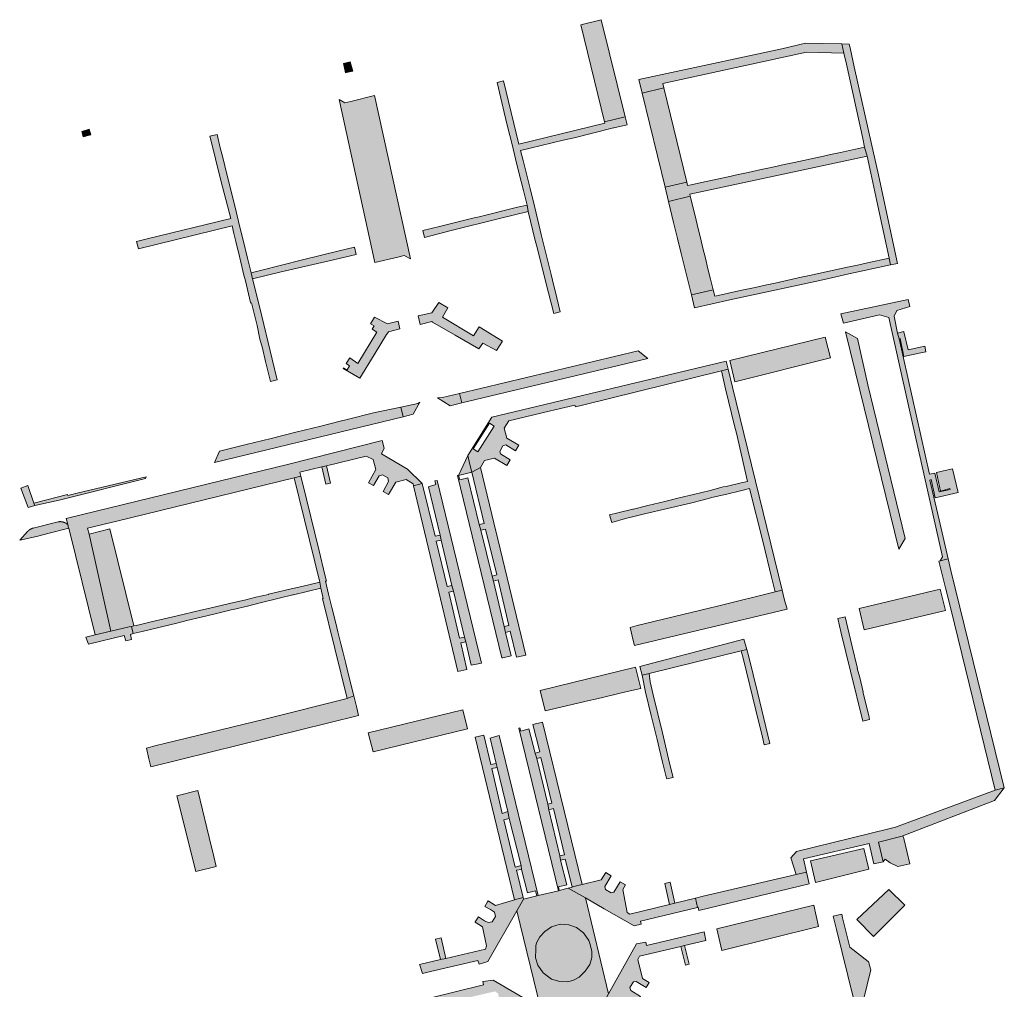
# Model space of a CAD drawing. Extents: x 97094 to 109644, y 463509 to 471969.
# Tile 70 of 256: x 103318 to 103544, y 465243 to 465464. Entities that reach past the tile are written whole.
import ezdxf

# ---------------------------------------------------------------- set-up
doc = ezdxf.new("R2010")
doc.units = 0
doc.layers.add('109 Onkruidbestrijding elementen', color=6, linetype='Continuous', lineweight=20, true_color=0xff00ff)

msp = doc.modelspace()

# ---------------------------------------------------------------- hatches: boundary and pattern name
at = {"layer": '109 Onkruidbestrijding elementen', "true_color": 0xff00ff}
for points in [[(103452.15, 465441.1), (103456.84, 465442.25), (103451.38, 465464.46), (103446.75, 465463.32), (103452.15, 465441.1)], [(103466.38, 465452.19), (103460.01, 465450.8), (103460.76, 465447.68), (103465.68, 465448.88), (103465.45, 465449.85), (103498.27, 465457), (103506.84, 465456.81), (103506.38, 465458.92), (103498.07, 465459.1), (103492.68, 465457.82), (103466.38, 465452.19)], [(103513.02, 465429.34), (103514.38, 465422.99), (103517.16, 465409.95), (103517.5, 465408.4), (103519.08, 465408.75), (103514.62, 465429.68), (103513.26, 465435.72), (103509.22, 465453.72), (103508.26, 465458.05), (103508.08, 465458.89), (103506.38, 465458.92), (103506.84, 465456.81), (103507.41, 465454.29), (103511.15, 465437.33), (103511.59, 465435.34), (103512.19, 465433.23), (103513.02, 465429.34)], [(103392.95, 465452.33), (103393.17, 465452.4), (103394.58, 465452.66), (103393.99, 465454.86), (103392.44, 465454.48), (103392.95, 465452.33)], [(103432.56, 465429.52), (103433.62, 465425.38), (103434.42, 465422.1), (103434.69, 465420.63), (103436.3, 465413.98), (103436.59, 465412.91), (103439.34, 465402.04), (103440.53, 465397.31), (103441.99, 465397.67), (103441.21, 465400.87), (103440.22, 465404.93), (103439.91, 465406.21), (103439.46, 465408.06), (103438.66, 465411.36), (103437.68, 465415.37), (103436.89, 465418.63), (103436.12, 465421.81), (103435.1, 465425.88), (103434.28, 465429.2), (103433.5, 465432.31), (103432.93, 465434.58), (103435.17, 465435.12), (103442.65, 465436.89), (103445.17, 465437.49), (103454.22, 465439.71), (103454.23, 465439.71), (103457.29, 465440.43), (103456.91, 465441.98), (103456.84, 465442.25), (103452.15, 465441.1), (103452.22, 465440.83), (103432.55, 465436), (103429.03, 465450.45), (103427.57, 465450.09), (103428.41, 465446.49), (103429.2, 465443.26), (103429.98, 465440.04), (103431.01, 465435.93), (103431.8, 465432.66), (103432.56, 465429.52)], [(103391.46, 465446.2), (103399.63, 465408.93), (103404.85, 465410.2), (103406.31, 465410.52), (103407.77, 465409.82), (103399.59, 465447.13), (103394.14, 465445.77), (103392.8, 465445.47), (103391.46, 465446.2)], [(103470.93, 465427.35), (103465.68, 465448.88), (103460.76, 465447.68), (103465.98, 465426.15), (103470.93, 465427.35)], [(103332.64, 465438.91), (103332.97, 465437.69), (103334.69, 465438.11), (103334.33, 465439.4), (103332.64, 465438.91)], [(103366.92, 465424.62), (103366.11, 465427.95), (103365.34, 465431.09), (103364.79, 465433.24), (103364.31, 465435.14), (103363.56, 465438.22), (103361.9, 465437.8), (103361.96, 465437.59), (103364.42, 465427.7), (103366.68, 465419.04), (103347.26, 465414.3), (103345.13, 465413.78), (103345.6, 465412.1), (103367, 465417.37), (103367.41, 465415.6), (103367.83, 465413.79), (103368.66, 465410.32), (103368.76, 465410.05), (103369.72, 465406.08), (103370.04, 465404.78), (103371.24, 465399.79), (103371.27, 465399.68), (103371.44, 465399.72), (103372.73, 465394.58), (103373.31, 465391.43), (103373.92, 465389.36), (103374.66, 465386.33), (103375.76, 465381.78), (103377.32, 465382.16), (103376.18, 465386.85), (103373.34, 465398.62), (103371.69, 465405.2), (103371.36, 465406.63), (103370.54, 465409.96), (103369.52, 465414.08), (103368.72, 465417.36), (103367.93, 465420.6), (103366.92, 465424.62)], [(103503.77, 465433.64), (103501.47, 465433.14), (103495.51, 465431.84), (103493.22, 465431.34), (103490.92, 465430.84), (103489.82, 465430.6), (103487.94, 465430.19), (103484.95, 465429.54), (103482.65, 465429.04), (103480.36, 465428.54), (103474.29, 465427.22), (103471.95, 465426.71), (103471.13, 465426.53), (103470.93, 465427.35), (103465.98, 465426.15), (103466.77, 465422.88), (103471.73, 465424.1), (103471.61, 465424.58), (103512.19, 465433.23), (103511.59, 465435.34), (103506.06, 465434.14), (103503.77, 465433.64)], [(103476.96, 465402.7), (103476.36, 465405.15), (103475.78, 465407.51), (103475.18, 465409.97), (103474.62, 465412.24), (103474.05, 465414.59), (103473.47, 465416.96), (103472.89, 465419.32), (103471.73, 465424.1), (103466.77, 465422.88), (103467.93, 465418.09), (103468.82, 465414.41), (103469.65, 465411.01), (103471.99, 465401.53), (103476.96, 465402.7)], [(103410.63, 465416.3), (103411.01, 465414.7), (103417.08, 465416.24), (103428.09, 465419.03), (103434.69, 465420.63), (103434.42, 465422.1), (103432.24, 465421.58), (103423.46, 465419.42), (103422.37, 465419.15), (103414.41, 465417.22), (103410.63, 465416.3)], [(103378.19, 465406.82), (103389.19, 465409.35), (103395.4, 465410.77), (103394.99, 465412.47), (103391.49, 465411.62), (103383.06, 465409.55), (103373.51, 465407.16), (103371.36, 465406.63), (103371.69, 465405.2), (103378.19, 465406.82)], [(103491.14, 465404.27), (103488.85, 465403.77), (103486.56, 465403.27), (103483.49, 465402.6), (103480.47, 465401.94), (103478.11, 465401.43), (103477.32, 465401.25), (103476.96, 465402.7), (103471.99, 465401.53), (103472.71, 465398.62), (103480.8, 465400.39), (103497.44, 465404.03), (103502.02, 465405.03), (103507.99, 465406.33), (103517.5, 465408.4), (103517.16, 465409.95), (103512.25, 465408.88), (103509.95, 465408.38), (103507.66, 465407.88), (103501.69, 465406.57), (103499.4, 465406.07), (103497.11, 465405.57), (103491.14, 465404.27)], [(103416.33, 465398.58), (103414.29, 465399.82), (103412.64, 465397.46), (103409.56, 465396.74), (103410, 465394.77), (103412.64, 465395.45), (103412.84, 465395.33), (103417.98, 465392.35), (103423.37, 465389.23), (103424.28, 465390.53), (103427.46, 465388.84), (103428.8, 465391.01), (103423.45, 465394.26), (103422.22, 465392.19), (103415.12, 465396.47), (103416.33, 465398.58)], [(103519.45, 465391.47), (103519.09, 465392.79), (103518.31, 465396.67), (103518.98, 465397.96), (103521.93, 465398.88), (103521.53, 465400.53), (103506.17, 465397.21), (103506.72, 465395.1), (103515.02, 465397.02), (103517.11, 465396.37), (103521.7, 465375.87), (103529.4, 465341.71), (103528.87, 465340.74), (103530.68, 465341.22), (103528.61, 465350.14), (103526.51, 465359.22), (103526.79, 465359.35), (103527.7, 465355.17), (103532.98, 465356.37), (103532.9, 465356.72), (103531.7, 465361.79), (103530.3, 465361.47), (103528, 465360.92), (103528.92, 465356.72), (103531.08, 465357.28), (103531.13, 465357.09), (103528.6, 465356.56), (103527.62, 465360.83), (103526.41, 465360.55), (103519.45, 465391.47)], [(103405.36, 465393.78), (103404.93, 465395.57), (103402.55, 465394.94), (103399.55, 465396.47), (103398.62, 465394.95), (103399.44, 465394.46), (103398.99, 465393.73), (103400.05, 465393.02), (103395.76, 465385.87), (103393.88, 465387.2), (103393.06, 465385.84), (103393.87, 465385.34), (103393.29, 465384.41), (103392.48, 465384.9), (103392.39, 465384.76), (103396.2, 465382.53), (103399.47, 465387.85), (103402.32, 465392.49), (103402.63, 465392.9), (103402.77, 465393.08), (103405.36, 465393.78)], [(103507.25, 465393.07), (103510.52, 465379.76), (103519.42, 465343.46), (103520.87, 465345.87), (103512.32, 465380.99), (103509.92, 465391.6), (103507.25, 465393.07)], [(103525.34, 465389.82), (103521.57, 465388.96), (103520.57, 465393.09), (103520.54, 465393.18), (103519.09, 465392.79), (103519.45, 465391.47), (103519.67, 465391.56), (103520.57, 465387.44), (103524.05, 465388.2), (103525.61, 465388.54), (103525.34, 465389.82)], [(103502.6, 465391.89), (103480.76, 465386.55), (103481.9, 465381.7), (103503.77, 465387.19), (103502.6, 465391.89)], [(103419.51, 465376.89), (103462.04, 465387.02), (103459.8, 465388.74), (103419.02, 465379.03), (103419.51, 465376.89)], [(103461.29, 465351.52), (103471.82, 465353.94), (103474.75, 465354.72), (103477, 465355.28), (103480.1, 465356.03), (103483.21, 465356.79), (103485.29, 465357.31), (103488.39, 465344.96), (103490.32, 465337.04), (103491.15, 465333.67), (103492.71, 465334.05), (103481.39, 465380.45), (103480.39, 465384.54), (103478.9, 465384.18), (103479.8, 465380.1), (103481.87, 465371.6), (103482.26, 465369.98), (103484.83, 465358.93), (103483.34, 465358.56), (103479.94, 465357.73), (103479.27, 465357.66), (103476.27, 465356.87), (103472.5, 465355.96), (103469.2, 465355.16), (103465.91, 465354.35), (103462, 465353.4), (103458.75, 465352.6), (103458.62, 465352.57), (103455.21, 465351.74), (103453.26, 465351.26), (103453.77, 465349.51), (103456.92, 465350.45), (103459.11, 465350.98), (103461.29, 465351.52)], [(103415.06, 465378.06), (103413.99, 465378.05), (103416.83, 465376.21), (103417.99, 465376.5), (103419.51, 465376.89), (103419.02, 465379.03), (103415.06, 465378.06)], [(103363.02, 465363.27), (103406.1, 465373.7), (103405.59, 465375.92), (103399.3, 465374.56), (103393.33, 465373.07), (103391.73, 465372.68), (103387.25, 465371.56), (103381.58, 465370.15), (103375.91, 465368.74), (103370.21, 465367.32), (103364.15, 465365.81), (103363.02, 465363.27)], [(103409.94, 465377.03), (103409.47, 465376.75), (103405.59, 465375.92), (103406.1, 465373.7), (103408.37, 465374.28), (103409.94, 465377.03)], [(103410.44, 465358.41), (103407.11, 465361.7), (103401.13, 465365.24), (103401.78, 465366.5), (103401.34, 465368.25), (103380.01, 465362.82), (103329.36, 465350.52), (103329.1, 465350.46), (103329.37, 465349.36), (103329.45, 465349.03), (103329.64, 465348.26), (103329.66, 465348.19), (103335.68, 465323.86), (103339.32, 465324.69), (103334.3, 465346.88), (103333.95, 465348.21), (103339.37, 465349.53), (103340.36, 465349.78), (103381.18, 465359.77), (103382.72, 465360.14), (103382.51, 465361.02), (103387.55, 465362.25), (103388.56, 465362.49), (103397.62, 465364.7), (103399.24, 465363.9), (103399.88, 465361.62), (103398.22, 465358.61), (103399.31, 465357.96), (103400.64, 465360.21), (103401.42, 465360.42), (103402.59, 465359.76), (103402.78, 465358.87), (103401.5, 465356.64), (103402.72, 465355.91), (103404.41, 465358.76), (103406.76, 465359.35), (103408.36, 465358.33), (103408.45, 465357.94), (103410.44, 465358.41)], [(103420.85, 465364.84), (103418.79, 465360.28), (103421.78, 465361.01), (103421.36, 465362.76), (103420.85, 465364.84)], [(103388.41, 465358.3), (103389.46, 465358.55), (103388.56, 465362.49), (103387.55, 465362.25), (103388.41, 465358.3)], [(103423.5, 465349.03), (103423.85, 465347.77), (103424.94, 465348.03), (103427.51, 465337.53), (103426.42, 465337.27), (103426.75, 465336.13), (103427.81, 465336.38), (103430.28, 465325.97), (103429.21, 465325.72), (103429.52, 465324.41), (103430.57, 465324.66), (103432, 465318.71), (103434.14, 465319.23), (103427.73, 465345.74), (103427.72, 465345.77), (103427.36, 465347.27), (103423.77, 465362.1), (103421.78, 465361.01), (103424.63, 465349.31), (103423.5, 465349.03)], [(103347.22, 465359.58), (103347.39, 465359.99), (103331.6, 465356.2), (103329.43, 465355.72), (103329.35, 465355.96), (103321.7, 465353.92), (103321.91, 465353.38), (103328.2, 465354.79), (103328.42, 465354.85), (103347.22, 465359.58)], [(103387.64, 465332.12), (103393.31, 465309.3), (103394.82, 465309.87), (103393.61, 465314.72), (103392.98, 465317.29), (103392.31, 465320), (103391.86, 465321.81), (103391.19, 465324.52), (103390.7, 465326.49), (103389.82, 465330.06), (103389.05, 465333.15), (103388.32, 465336.08), (103388.56, 465336.14), (103388.22, 465337.53), (103386.87, 465343.03), (103384, 465354.86), (103382.72, 465360.14), (103381.18, 465359.77), (103387.05, 465335.92), (103387.27, 465334.53), (103387.85, 465332.17), (103387.64, 465332.12)], [(103418.52, 465360.28), (103428.66, 465318.56), (103428.91, 465318.62), (103430.8, 465319.08), (103429.52, 465324.41), (103429.21, 465325.72), (103426.75, 465336.13), (103426.42, 465337.27), (103423.85, 465347.77), (103423.5, 465349.03), (103420.9, 465359.72), (103419.04, 465359.27), (103418.79, 465360.28), (103418.52, 465360.28)], [(103318.71, 465357.34), (103320.38, 465352.96), (103321.91, 465353.38), (103321.7, 465353.92), (103320.28, 465357.96), (103318.71, 465357.34)], [(103420.42, 465322.26), (103420.14, 465323.33), (103419.02, 465323.06), (103416.52, 465333.58), (103417.6, 465333.86), (103417.24, 465335.12), (103416.18, 465334.9), (103413.67, 465345.23), (103414.79, 465345.47), (103414.58, 465346.65), (103413.4, 465346.42), (103410.44, 465358.41), (103408.45, 465357.94), (103412.28, 465341.95), (103418.63, 465315.46), (103420.68, 465315.95), (103419.32, 465322.03), (103420.42, 465322.26)], [(103417.6, 465333.86), (103420.14, 465323.33), (103420.42, 465322.26), (103421.65, 465316.9), (103423.64, 465317.28), (103424.03, 465317.38), (103413.87, 465359.15), (103413.38, 465359.05), (103413.55, 465358.24), (103411.9, 465357.71), (103414.58, 465346.65), (103414.79, 465345.47), (103417.24, 465335.12), (103417.6, 465333.86)], [(103324.91, 465346.98), (103329.66, 465348.19), (103329.64, 465348.26), (103329.45, 465349.03), (103329.42, 465349.05), (103329.39, 465349.08), (103329.36, 465349.11), (103329.33, 465349.14), (103329.29, 465349.17), (103329.26, 465349.19), (103329.23, 465349.22), (103329.19, 465349.24), (103329.16, 465349.27), (103329.12, 465349.29), (103329.09, 465349.31), (103329.05, 465349.34), (103329.02, 465349.36), (103328.98, 465349.38), (103328.94, 465349.4), (103328.9, 465349.42), (103328.87, 465349.44), (103328.83, 465349.46), (103328.79, 465349.48), (103328.75, 465349.5), (103328.71, 465349.51), (103328.67, 465349.53), (103328.63, 465349.55), (103328.6, 465349.56), (103328.56, 465349.58), (103328.52, 465349.59), (103328.47, 465349.6), (103328.43, 465349.62), (103328.39, 465349.63), (103328.35, 465349.64), (103328.31, 465349.65), (103328.27, 465349.66), (103328.23, 465349.67), (103328.19, 465349.68), (103328.15, 465349.68), (103328.1, 465349.69), (103328.06, 465349.7), (103328.02, 465349.7), (103327.98, 465349.71), (103327.93, 465349.71), (103327.89, 465349.71), (103327.85, 465349.72), (103327.81, 465349.72), (103327.77, 465349.72), (103327.72, 465349.72), (103327.68, 465349.72), (103327.64, 465349.72), (103327.6, 465349.72), (103327.55, 465349.71), (103327.51, 465349.71), (103327.47, 465349.71), (103327.43, 465349.7), (103327.38, 465349.7), (103327.34, 465349.69), (103327.3, 465349.68), (103327.26, 465349.68), (103327.22, 465349.67), (103321.54, 465348.24), (103321.5, 465348.23), (103321.46, 465348.22), (103321.42, 465348.21), (103321.38, 465348.2), (103321.34, 465348.18), (103321.31, 465348.17), (103321.27, 465348.16), (103321.23, 465348.14), (103321.2, 465348.13), (103321.16, 465348.11), (103321.12, 465348.1), (103321.09, 465348.08), (103321.05, 465348.07), (103321.02, 465348.05), (103320.98, 465348.03), (103320.95, 465348.01), (103320.91, 465347.99), (103320.88, 465347.97), (103320.84, 465347.95), (103320.81, 465347.93), (103320.78, 465347.91), (103320.74, 465347.89), (103320.71, 465347.86), (103320.68, 465347.84), (103320.65, 465347.82), (103320.62, 465347.79), (103320.59, 465347.77), (103320.56, 465347.74), (103320.53, 465347.71), (103320.5, 465347.69), (103320.47, 465347.66), (103320.44, 465347.63), (103320.41, 465347.6), (103320.38, 465347.58), (103320.36, 465347.55), (103320.33, 465347.52), (103320.3, 465347.49), (103320.28, 465347.46), (103320.25, 465347.43), (103318.45, 465345.46), (103320.9, 465346.01), (103322.91, 465346.47), (103324.91, 465346.98)], [(103334.3, 465346.88), (103339.32, 465324.69), (103343.47, 465325.64), (103344.03, 465325.76), (103344.55, 465325.89), (103339.09, 465348.08), (103334.3, 465346.88)], [(103531.28, 465329.75), (103541.39, 465288.32), (103543.51, 465288.84), (103531.3, 465338.56), (103530.68, 465341.22), (103528.87, 465340.74), (103528.57, 465340.67), (103530.09, 465334.62), (103531.28, 465329.75)], [(103372.44, 465332.42), (103370.18, 465331.88), (103366.43, 465330.97), (103364.82, 465330.6), (103361.92, 465329.93), (103359.56, 465329.38), (103354.45, 465328.19), (103348.5, 465326.81), (103346.07, 465326.24), (103345.09, 465326.01), (103344.55, 465325.89), (103344.03, 465325.76), (103344.39, 465324.14), (103346.46, 465324.62), (103354.68, 465326.62), (103356.68, 465327.1), (103359.96, 465327.9), (103363.15, 465328.67), (103366.77, 465329.52), (103367.23, 465329.63), (103370.52, 465330.43), (103373.72, 465331.2), (103377.78, 465332.23), (103380.88, 465332.98), (103381.06, 465333.02), (103387.27, 465334.53), (103387.05, 465335.92), (103382.96, 465334.93), (103380.54, 465334.37), (103377.6, 465333.66), (103375.35, 465333.12), (103375.35, 465333.09), (103372.44, 465332.42)], [(103457.96, 465325.55), (103458.71, 465322.54), (103458.99, 465321.39), (103493.88, 465329.68), (103493.21, 465332.04), (103492.71, 465334.05), (103491.15, 465333.67), (103478.23, 465330.45), (103459.59, 465325.96), (103457.96, 465325.55)], [(103530.05, 465329.44), (103528.86, 465334.29), (103510.32, 465329.86), (103511.49, 465324.97), (103530.05, 465329.44)], [(103512.51, 465305.41), (103511.2, 465310.83), (103511.25, 465310.84), (103510.46, 465314.08), (103509.9, 465316.15), (103509.95, 465316.16), (103508.66, 465321.45), (103507.16, 465327.99), (103505.45, 465327.59), (103506.26, 465324.22), (103508.37, 465315.52), (103511.16, 465304.09), (103512.73, 465304.48), (103512.51, 465305.41)], [(103339.32, 465324.69), (103335.68, 465323.86), (103333.56, 465323.3), (103334.18, 465321.7), (103342.37, 465323.66), (103342.75, 465322.45), (103344.04, 465322.79), (103343.77, 465323.95), (103344.39, 465324.14), (103344.03, 465325.76), (103343.47, 465325.64), (103339.32, 465324.69)], [(103460.22, 465316.63), (103460.7, 465314.6), (103462.32, 465314.99), (103483.37, 465320.16), (103484.65, 465320.52), (103483.99, 465322.88), (103460.22, 465316.63)], [(103484.65, 465320.52), (103483.37, 465320.16), (103483.89, 465318.23), (103486.69, 465306.59), (103488.22, 465300.43), (103488.64, 465298.67), (103489.91, 465298.98), (103487.15, 465310.4), (103485.05, 465319.1), (103484.65, 465320.52)], [(103437.4, 465311.08), (103438.55, 465306.48), (103448.59, 465308.83), (103450.06, 465309.17), (103457.31, 465310.86), (103460.42, 465311.59), (103459.24, 465316.43), (103437.4, 465311.08)], [(103463.69, 465301.76), (103464.2, 465299.88), (103464.6, 465297.93), (103465.37, 465294.74), (103466.22, 465291.35), (103466.34, 465290.9), (103467.79, 465291.25), (103467.02, 465294.5), (103465.36, 465301.44), (103463.26, 465310.16), (103462.55, 465313.08), (103462.32, 465314.99), (103460.7, 465314.6), (103461.51, 465310.76), (103462.81, 465305.41), (103463.69, 465301.76)], [(103347.41, 465297.95), (103348.01, 465295.46), (103348.43, 465293.7), (103395.91, 465305.44), (103395.49, 465307.14), (103394.82, 465309.87), (103393.31, 465309.3), (103374.76, 465304.65), (103351.54, 465299.04), (103349.68, 465298.55), (103347.41, 465297.95)], [(103398.12, 465301.46), (103399.22, 465297.09), (103420.78, 465302.32), (103419.73, 465306.73), (103398.12, 465301.46)], [(103437.98, 465303.88), (103435.71, 465303.33), (103437.33, 465297.07), (103436.26, 465296.8), (103436.68, 465295.58), (103437.6, 465295.8), (103440.11, 465285.34), (103439.19, 465285.12), (103439.42, 465283.87), (103440.47, 465284.12), (103442.99, 465273.59), (103441.94, 465273.34), (103442.08, 465272.3), (103443.17, 465272.58), (103444.77, 465266.22), (103447.01, 465266.78), (103442.92, 465283.6), (103437.98, 465303.88)], [(103430.34, 465281.82), (103430.03, 465283.43), (103428.76, 465283.02), (103426.38, 465293.28), (103427.59, 465293.55), (103427.38, 465294.45), (103426.16, 465294.21), (103424.52, 465300.92), (103422.56, 465300.45), (103427.49, 465279.97), (103431.52, 465263.26), (103433.56, 465263.77), (103432.01, 465270.01), (103433.19, 465270.2), (103433.09, 465271.1), (103431.74, 465270.76), (103429.13, 465281.54), (103430.34, 465281.82)], [(103427.75, 465300.77), (103426.03, 465300.25), (103427.38, 465294.45), (103427.59, 465293.55), (103430.03, 465283.43), (103430.34, 465281.82), (103433.09, 465271.1), (103433.19, 465270.2), (103434.5, 465264.87), (103436.33, 465265.34), (103436.66, 465264.15), (103436.95, 465264.22), (103428.05, 465300.85), (103427.75, 465300.77)], [(103432.8, 465302.58), (103432.57, 465302.52), (103441.61, 465265.33), (103441.8, 465265.42), (103441.61, 465266.2), (103443.5, 465266.67), (103442.08, 465272.3), (103441.94, 465273.34), (103439.42, 465283.87), (103439.19, 465285.12), (103436.68, 465295.58), (103436.26, 465296.8), (103434.84, 465302.32), (103432.99, 465301.84), (103432.8, 465302.58)], [(103363.36, 465270.86), (103362.49, 465274.45), (103362.3, 465275.27), (103359.17, 465288.23), (103354.34, 465287.01), (103358.71, 465269.78), (103363.36, 465270.86)], [(103515.82, 465271.98), (103514.75, 465276.47), (103520.2, 465277.83), (103520.35, 465277.89), (103541.25, 465285.94), (103543.51, 465288.84), (103541.39, 465288.32), (103518.66, 465279.85), (103517.08, 465279.48), (103496.03, 465274.28), (103494.71, 465272.89), (103495.96, 465269.08), (103498.3, 465269.61), (103497.6, 465272.62), (103512.63, 465276.11), (103513.71, 465271.49), (103515.82, 465271.98)], [(103520.35, 465277.89), (103520.2, 465277.83), (103514.75, 465276.47), (103515.82, 465271.98), (103516.25, 465272.58), (103517.42, 465271.72), (103519.18, 465270.92), (103521.93, 465271.49), (103520.51, 465277.27), (103520.35, 465277.89)], [(103512.53, 465270.28), (103511.42, 465275.03), (103499.19, 465272.19), (103500.34, 465267.26), (103512.53, 465270.28)], [(103468.24, 465262.52), (103467.01, 465262.21), (103457.95, 465259.96), (103457.27, 465260.37), (103456.34, 465265.6), (103456.91, 465266.66), (103455.69, 465267.41), (103454.25, 465265.04), (103453.67, 465264.83), (103452.32, 465265.65), (103452.2, 465266.33), (103453.67, 465268.73), (103452.4, 465269.5), (103451.4, 465267.87), (103447.01, 465266.78), (103444.77, 465266.22), (103444.78, 465266.17), (103443.84, 465265.93), (103447.75, 465263.69), (103452.06, 465261.22), (103458.87, 465257.33), (103460.5, 465257.68), (103460.32, 465258.41), (103473.41, 465261.54), (103472.9, 465263.67), (103468.24, 465262.52)], [(103498.93, 465266.93), (103498.3, 465269.61), (103495.96, 465269.08), (103474.71, 465264.12), (103472.9, 465263.67), (103473.41, 465261.54), (103473.55, 465261.58), (103473.72, 465260.84), (103498.93, 465266.93)], [(103467.01, 465262.21), (103468.24, 465262.52), (103467.15, 465267.28), (103465.95, 465266.98), (103467.01, 465262.21)], [(103509.79, 465258.78), (103513.6, 465254.92), (103513.82, 465255.14), (103515.43, 465256.73), (103517.21, 465258.49), (103518.95, 465260.22), (103520.76, 465262.01), (103517.11, 465265.61), (103509.79, 465258.78)], [(103425.5, 465263), (103425.38, 465262.81), (103424.74, 465261.76), (103426.04, 465261.03), (103426.99, 465260.44), (103427.24, 465259.47), (103426.45, 465258.22), (103425.54, 465258.05), (103424.7, 465258.49), (103423.29, 465259.4), (103422.58, 465258.24), (103422.54, 465258.16), (103424.24, 465257.12), (103425.19, 465252.72), (103424.89, 465251.95), (103415.88, 465249.89), (103414.61, 465249.6), (103409.83, 465248.51), (103409.9, 465248.31), (103410.54, 465246.45), (103412.39, 465246.88), (103423.15, 465249.36), (103423.47, 465248.54), (103425.46, 465249.14), (103432.12, 465260.78), (103433.64, 465263.43), (103433.56, 465263.77), (103431.52, 465263.26), (103427.2, 465261.95), (103425.5, 465263)], [(103477.79, 465256.63), (103478.95, 465251.72), (103501.06, 465257.16), (103499.97, 465262.04), (103477.79, 465256.63)], [(103523.83, 465196.6), (103525.45, 465191.85), (103527.7, 465185.06), (103531.01, 465186.15), (103529.87, 465188.24), (103528.24, 465191.34), (103527.5, 465193.22), (103521.16, 465211.03), (103512.44, 465235.91), (103511.54, 465239.23), (103511.36, 465240.43), (103513.02, 465247.25), (103512.95, 465247.48), (103512.44, 465249.15), (103512.37, 465249.2), (103508.23, 465252.43), (103506.56, 465259.14), (103506.4, 465260.01), (103504.43, 465259.53), (103505.17, 465256.52), (103509.03, 465240.72), (103513.32, 465226.4), (103520.64, 465205.93), (103523.83, 465196.6)], [(103443.97, 465257.52), (103442, 465257.67), (103440.04, 465257.13), (103438.45, 465256.02), (103437.32, 465254.77), (103436.55, 465253.46), (103436.4, 465252.73), (103436.44, 465251.98), (103436.38, 465250), (103436.92, 465248.3), (103438.12, 465246.61), (103440.01, 465245.14), (103441.93, 465244.59), (103443.78, 465244.53), (103445.06, 465244.91), (103446.32, 465245.56), (103447.74, 465246.96), (103448.74, 465248.51), (103449.24, 465250.06), (103449.22, 465251.47), (103448.87, 465253.02), (103448.52, 465253.95), (103447.31, 465255.72), (103445.76, 465256.93), (103443.97, 465257.52)], [(103451.45, 465238.91), (103453.62, 465239.29), (103458.77, 465240.61), (103459.08, 465240.38), (103459.65, 465239.96), (103460.38, 465241.15), (103458.14, 465242.53), (103457.95, 465243.23), (103458.72, 465244.49), (103459.36, 465244.61), (103461.62, 465243.21), (103462.33, 465244.35), (103460.84, 465245.3), (103459.77, 465249.61), (103460.15, 465250.37), (103469.56, 465252.61), (103470.39, 465252.81), (103475.27, 465253.97), (103474.9, 465255.97), (103461.73, 465252.85), (103461.58, 465253.62), (103459.42, 465253.19), (103453.03, 465241.74), (103451.45, 465238.91)], [(103413.46, 465254.24), (103414.61, 465249.6), (103415.88, 465249.89), (103414.8, 465254.57), (103413.46, 465254.24)], [(103469.56, 465252.61), (103470.64, 465248.34), (103471.48, 465248.58), (103470.39, 465252.81), (103469.56, 465252.61)], [(103428.01, 465236.1), (103429.04, 465235.47), (103430.41, 465237.47), (103431.34, 465237.81), (103432.41, 465237.25), (103432.74, 465236.05), (103431.43, 465234.01), (103432.54, 465233.33), (103432.9, 465233.91), (103433.07, 465234.18), (103438.26, 465235.34), (103440.41, 465235.86), (103440.32, 465236.23), (103441.18, 465236.42), (103437.48, 465238.59), (103426.71, 465244.91), (103424.35, 465244.58), (103424.46, 465243.81), (103411.84, 465240.71), (103412.19, 465238.88), (103417.54, 465240.12), (103418.21, 465240.28), (103427.11, 465242.34), (103427.85, 465241.8), (103428.37, 465237.05), (103427.85, 465236.2), (103428.01, 465236.1)]]:
    msp.add_hatch(color=6, dxfattribs=at).paths.add_polyline_path(points)
h = msp.add_hatch(color=6, dxfattribs=at)
h.paths.add_polyline_path([(103426.4, 465373.61), (103420.85, 465364.84), (103421.36, 465362.76), (103421.78, 465361.01), (103423.77, 465362.1), (103424.67, 465363.68), (103426.96, 465364.25), (103429.81, 465362.59), (103430.56, 465363.83), (103428.32, 465365.19), (103428.21, 465365.72), (103428.86, 465367.05), (103429.55, 465367.27), (103431.78, 465365.92), (103432.55, 465367.18), (103432.57, 465367.21), (103429.8, 465368.83), (103429.2, 465371.08), (103430.28, 465372.73), (103439.51, 465374.96), (103440.8, 465375.27), (103445.37, 465376.37), (103445.47, 465375.96), (103447.09, 465376.37), (103478.9, 465384.18), (103480.39, 465384.54), (103479.95, 465386.37), (103426.4, 465373.61)])
h.paths.add_polyline_path([(103423.19, 465365.66), (103422.12, 465366.39), (103425.82, 465372.23), (103426.91, 465371.54), (103423.19, 465365.66)])
h = msp.add_hatch(color=6, dxfattribs=at)
h.paths.add_polyline_path([(103443.6, 465236.98), (103443.59, 465237.03), (103448.19, 465238.08), (103448.44, 465238.12), (103451.45, 465238.91), (103453.03, 465241.74), (103447.75, 465263.69), (103443.84, 465265.93), (103441.8, 465265.42), (103441.61, 465265.33), (103436.95, 465264.22), (103436.66, 465264.15), (103433.64, 465263.43), (103432.12, 465260.78), (103437.48, 465238.59), (103441.18, 465236.42), (103443.24, 465236.89), (103443.6, 465236.98)])
h.paths.add_polyline_path([(103443.97, 465257.52), (103445.76, 465256.93), (103447.31, 465255.72), (103448.52, 465253.95), (103448.87, 465253.02), (103449.22, 465251.47), (103449.24, 465250.06), (103448.74, 465248.51), (103447.74, 465246.96), (103446.32, 465245.56), (103445.06, 465244.91), (103443.78, 465244.53), (103441.93, 465244.59), (103440.01, 465245.14), (103438.12, 465246.61), (103436.92, 465248.3), (103436.38, 465250), (103436.44, 465251.98), (103436.4, 465252.73), (103436.55, 465253.46), (103437.32, 465254.77), (103438.45, 465256.02), (103440.04, 465257.13), (103442, 465257.67), (103443.97, 465257.52)])

# ---------------------------------------------------------------- linework, layer by layer
at = {"layer": '109 Onkruidbestrijding elementen', "color": 3, "true_color": 0x00ff00}
for points in [[(103452.15, 465441.1), (103456.84, 465442.25), (103451.38, 465464.46), (103446.75, 465463.32), (103452.15, 465441.1)], [(103466.38, 465452.19), (103460.01, 465450.8), (103460.76, 465447.68), (103465.68, 465448.88), (103465.45, 465449.85), (103498.27, 465457), (103506.84, 465456.81), (103506.38, 465458.92), (103498.07, 465459.1), (103492.68, 465457.82), (103466.38, 465452.19)], [(103513.02, 465429.34), (103514.38, 465422.99), (103517.16, 465409.95), (103517.5, 465408.4), (103519.08, 465408.75), (103514.62, 465429.68), (103513.26, 465435.72), (103509.22, 465453.72), (103508.26, 465458.05), (103508.08, 465458.89), (103506.38, 465458.92), (103506.84, 465456.81), (103507.41, 465454.29), (103511.15, 465437.33), (103511.59, 465435.34), (103512.19, 465433.23), (103513.02, 465429.34)], [(103392.95, 465452.33), (103393.17, 465452.4), (103394.58, 465452.66), (103393.99, 465454.86), (103392.44, 465454.48), (103392.95, 465452.33)], [(103432.56, 465429.52), (103433.62, 465425.38), (103434.42, 465422.1), (103434.69, 465420.63), (103436.3, 465413.98), (103436.59, 465412.91), (103439.34, 465402.04), (103440.53, 465397.31), (103441.99, 465397.67), (103441.21, 465400.87), (103440.22, 465404.93), (103439.91, 465406.21), (103439.46, 465408.06), (103438.66, 465411.36), (103437.68, 465415.37), (103436.89, 465418.63), (103436.12, 465421.81), (103435.1, 465425.88), (103434.28, 465429.2), (103433.5, 465432.31), (103432.93, 465434.58), (103435.17, 465435.12), (103442.65, 465436.89), (103445.17, 465437.49), (103454.22, 465439.71), (103454.23, 465439.71), (103457.29, 465440.43), (103456.91, 465441.98), (103456.84, 465442.25), (103452.15, 465441.1), (103452.22, 465440.83), (103432.55, 465436), (103429.03, 465450.45), (103427.57, 465450.09), (103428.41, 465446.49), (103429.2, 465443.26), (103429.98, 465440.04), (103431.01, 465435.93), (103431.8, 465432.66), (103432.56, 465429.52)], [(103391.46, 465446.2), (103399.63, 465408.93), (103404.85, 465410.2), (103406.31, 465410.52), (103407.77, 465409.82), (103399.59, 465447.13), (103394.14, 465445.77), (103392.8, 465445.47), (103391.46, 465446.2)], [(103470.93, 465427.35), (103465.68, 465448.88), (103460.76, 465447.68), (103465.98, 465426.15), (103470.93, 465427.35)], [(103332.64, 465438.91), (103332.97, 465437.69), (103334.69, 465438.11), (103334.33, 465439.4), (103332.64, 465438.91)], [(103366.92, 465424.62), (103366.11, 465427.95), (103365.34, 465431.09), (103364.79, 465433.24), (103364.31, 465435.14), (103363.56, 465438.22), (103361.9, 465437.8), (103361.96, 465437.59), (103364.42, 465427.7), (103366.68, 465419.04), (103347.26, 465414.3), (103345.13, 465413.78), (103345.6, 465412.1), (103367, 465417.37), (103367.41, 465415.6), (103367.83, 465413.79), (103368.66, 465410.32), (103368.76, 465410.05), (103369.72, 465406.08), (103370.04, 465404.78), (103371.24, 465399.79), (103371.27, 465399.68), (103371.44, 465399.72), (103372.73, 465394.58), (103373.31, 465391.43), (103373.92, 465389.36), (103374.66, 465386.33), (103375.76, 465381.78), (103377.32, 465382.16), (103376.18, 465386.85), (103373.34, 465398.62), (103371.69, 465405.2), (103371.36, 465406.63), (103370.54, 465409.96), (103369.52, 465414.08), (103368.72, 465417.36), (103367.93, 465420.6), (103366.92, 465424.62)], [(103503.77, 465433.64), (103501.47, 465433.14), (103495.51, 465431.84), (103493.22, 465431.34), (103490.92, 465430.84), (103489.82, 465430.6), (103487.94, 465430.19), (103484.95, 465429.54), (103482.65, 465429.04), (103480.36, 465428.54), (103474.29, 465427.22), (103471.95, 465426.71), (103471.13, 465426.53), (103470.93, 465427.35), (103465.98, 465426.15), (103466.77, 465422.88), (103471.73, 465424.1), (103471.61, 465424.58), (103512.19, 465433.23), (103511.59, 465435.34), (103506.06, 465434.14), (103503.77, 465433.64)], [(103476.96, 465402.7), (103476.36, 465405.15), (103475.78, 465407.51), (103475.18, 465409.97), (103474.62, 465412.24), (103474.05, 465414.59), (103473.47, 465416.96), (103472.89, 465419.32), (103471.73, 465424.1), (103466.77, 465422.88), (103467.93, 465418.09), (103468.82, 465414.41), (103469.65, 465411.01), (103471.99, 465401.53), (103476.96, 465402.7)], [(103410.63, 465416.3), (103411.01, 465414.7), (103417.08, 465416.24), (103428.09, 465419.03), (103434.69, 465420.63), (103434.42, 465422.1), (103432.24, 465421.58), (103423.46, 465419.42), (103422.37, 465419.15), (103414.41, 465417.22), (103410.63, 465416.3)], [(103378.19, 465406.82), (103389.19, 465409.35), (103395.4, 465410.77), (103394.99, 465412.47), (103391.49, 465411.62), (103383.06, 465409.55), (103373.51, 465407.16), (103371.36, 465406.63), (103371.69, 465405.2), (103378.19, 465406.82)], [(103491.14, 465404.27), (103488.85, 465403.77), (103486.56, 465403.27), (103483.49, 465402.6), (103480.47, 465401.94), (103478.11, 465401.43), (103477.32, 465401.25), (103476.96, 465402.7), (103471.99, 465401.53), (103472.71, 465398.62), (103480.8, 465400.39), (103497.44, 465404.03), (103502.02, 465405.03), (103507.99, 465406.33), (103517.5, 465408.4), (103517.16, 465409.95), (103512.25, 465408.88), (103509.95, 465408.38), (103507.66, 465407.88), (103501.69, 465406.57), (103499.4, 465406.07), (103497.11, 465405.57), (103491.14, 465404.27)], [(103416.33, 465398.58), (103414.29, 465399.82), (103412.64, 465397.46), (103409.56, 465396.74), (103410, 465394.77), (103412.64, 465395.45), (103412.84, 465395.33), (103417.98, 465392.35), (103423.37, 465389.23), (103424.28, 465390.53), (103427.46, 465388.84), (103428.8, 465391.01), (103423.45, 465394.26), (103422.22, 465392.19), (103415.12, 465396.47), (103416.33, 465398.58)], [(103519.45, 465391.47), (103519.09, 465392.79), (103518.31, 465396.67), (103518.98, 465397.96), (103521.93, 465398.88), (103521.53, 465400.53), (103506.17, 465397.21), (103506.72, 465395.1), (103515.02, 465397.02), (103517.11, 465396.37), (103521.7, 465375.87), (103529.4, 465341.71), (103528.87, 465340.74), (103530.68, 465341.22), (103528.61, 465350.14), (103526.51, 465359.22), (103526.79, 465359.35), (103527.7, 465355.17), (103532.98, 465356.37), (103532.9, 465356.72), (103531.7, 465361.79), (103530.3, 465361.47), (103528, 465360.92), (103528.92, 465356.72), (103531.08, 465357.28), (103531.13, 465357.09), (103528.6, 465356.56), (103527.62, 465360.83), (103526.41, 465360.55), (103519.45, 465391.47)], [(103405.36, 465393.78), (103404.93, 465395.57), (103402.55, 465394.94), (103399.55, 465396.47), (103398.62, 465394.95), (103399.44, 465394.46), (103398.99, 465393.73), (103400.05, 465393.02), (103395.76, 465385.87), (103393.88, 465387.2), (103393.06, 465385.84), (103393.87, 465385.34), (103393.29, 465384.41), (103392.48, 465384.9), (103392.39, 465384.76), (103396.2, 465382.53), (103399.47, 465387.85), (103402.32, 465392.49), (103402.63, 465392.9), (103402.77, 465393.08), (103405.36, 465393.78)], [(103507.25, 465393.07), (103510.52, 465379.76), (103519.42, 465343.46), (103520.87, 465345.87), (103512.32, 465380.99), (103509.92, 465391.6), (103507.25, 465393.07)], [(103525.34, 465389.82), (103521.57, 465388.96), (103520.57, 465393.09), (103520.54, 465393.18), (103519.09, 465392.79), (103519.45, 465391.47), (103519.67, 465391.56), (103520.57, 465387.44), (103524.05, 465388.2), (103525.61, 465388.54), (103525.34, 465389.82)], [(103502.6, 465391.89), (103480.76, 465386.55), (103481.9, 465381.7), (103503.77, 465387.19), (103502.6, 465391.89)], [(103419.51, 465376.89), (103462.04, 465387.02), (103459.8, 465388.74), (103419.02, 465379.03), (103419.51, 465376.89)], [(103426.4, 465373.61), (103420.85, 465364.84), (103421.36, 465362.76), (103421.78, 465361.01), (103423.77, 465362.1), (103424.67, 465363.68), (103426.96, 465364.25), (103429.81, 465362.59), (103430.56, 465363.83), (103428.32, 465365.19), (103428.21, 465365.72), (103428.86, 465367.05), (103429.55, 465367.27), (103431.78, 465365.92), (103432.55, 465367.18), (103432.57, 465367.21), (103429.8, 465368.83), (103429.2, 465371.08), (103430.28, 465372.73), (103439.51, 465374.96), (103440.8, 465375.27), (103445.37, 465376.37), (103445.47, 465375.96), (103447.09, 465376.37), (103478.9, 465384.18), (103480.39, 465384.54), (103479.95, 465386.37), (103426.4, 465373.61)], [(103461.29, 465351.52), (103471.82, 465353.94), (103474.75, 465354.72), (103477, 465355.28), (103480.1, 465356.03), (103483.21, 465356.79), (103485.29, 465357.31), (103488.39, 465344.96), (103490.32, 465337.04), (103491.15, 465333.67), (103492.71, 465334.05), (103481.39, 465380.45), (103480.39, 465384.54), (103478.9, 465384.18), (103479.8, 465380.1), (103481.87, 465371.6), (103482.26, 465369.98), (103484.83, 465358.93), (103483.34, 465358.56), (103479.94, 465357.73), (103479.27, 465357.66), (103476.27, 465356.87), (103472.5, 465355.96), (103469.2, 465355.16), (103465.91, 465354.35), (103462, 465353.4), (103458.75, 465352.6), (103458.62, 465352.57), (103455.21, 465351.74), (103453.26, 465351.26), (103453.77, 465349.51), (103456.92, 465350.45), (103459.11, 465350.98), (103461.29, 465351.52)], [(103415.06, 465378.06), (103413.99, 465378.05), (103416.83, 465376.21), (103417.99, 465376.5), (103419.51, 465376.89), (103419.02, 465379.03), (103415.06, 465378.06)], [(103363.02, 465363.27), (103406.1, 465373.7), (103405.59, 465375.92), (103399.3, 465374.56), (103393.33, 465373.07), (103391.73, 465372.68), (103387.25, 465371.56), (103381.58, 465370.15), (103375.91, 465368.74), (103370.21, 465367.32), (103364.15, 465365.81), (103363.02, 465363.27)], [(103409.94, 465377.03), (103409.47, 465376.75), (103405.59, 465375.92), (103406.1, 465373.7), (103408.37, 465374.28), (103409.94, 465377.03)], [(103423.19, 465365.66), (103422.12, 465366.39), (103425.82, 465372.23), (103426.91, 465371.54), (103423.19, 465365.66)], [(103410.44, 465358.41), (103407.11, 465361.7), (103401.13, 465365.24), (103401.78, 465366.5), (103401.34, 465368.25), (103380.01, 465362.82), (103329.36, 465350.52), (103329.1, 465350.46), (103329.37, 465349.36), (103329.45, 465349.03), (103329.64, 465348.26), (103329.66, 465348.19), (103335.68, 465323.86), (103339.32, 465324.69), (103334.3, 465346.88), (103333.95, 465348.21), (103339.37, 465349.53), (103340.36, 465349.78), (103381.18, 465359.77), (103382.72, 465360.14), (103382.51, 465361.02), (103387.55, 465362.25), (103388.56, 465362.49), (103397.62, 465364.7), (103399.24, 465363.9), (103399.88, 465361.62), (103398.22, 465358.61), (103399.31, 465357.96), (103400.64, 465360.21), (103401.42, 465360.42), (103402.59, 465359.76), (103402.78, 465358.87), (103401.5, 465356.64), (103402.72, 465355.91), (103404.41, 465358.76), (103406.76, 465359.35), (103408.36, 465358.33), (103408.45, 465357.94), (103410.44, 465358.41)], [(103420.85, 465364.84), (103418.79, 465360.28), (103421.78, 465361.01), (103421.36, 465362.76), (103420.85, 465364.84)], [(103388.41, 465358.3), (103389.46, 465358.55), (103388.56, 465362.49), (103387.55, 465362.25), (103388.41, 465358.3)], [(103423.5, 465349.03), (103423.85, 465347.77), (103424.94, 465348.03), (103427.51, 465337.53), (103426.42, 465337.27), (103426.75, 465336.13), (103427.81, 465336.38), (103430.28, 465325.97), (103429.21, 465325.72), (103429.52, 465324.41), (103430.57, 465324.66), (103432, 465318.71), (103434.14, 465319.23), (103427.73, 465345.74), (103427.72, 465345.77), (103427.36, 465347.27), (103423.77, 465362.1), (103421.78, 465361.01), (103424.63, 465349.31), (103423.5, 465349.03)], [(103347.22, 465359.58), (103347.39, 465359.99), (103331.6, 465356.2), (103329.43, 465355.72), (103329.35, 465355.96), (103321.7, 465353.92), (103321.91, 465353.38), (103328.2, 465354.79), (103328.42, 465354.85), (103347.22, 465359.58)], [(103387.64, 465332.12), (103393.31, 465309.3), (103394.82, 465309.87), (103393.61, 465314.72), (103392.98, 465317.29), (103392.31, 465320), (103391.86, 465321.81), (103391.19, 465324.52), (103390.7, 465326.49), (103389.82, 465330.06), (103389.05, 465333.15), (103388.32, 465336.08), (103388.56, 465336.14), (103388.22, 465337.53), (103386.87, 465343.03), (103384, 465354.86), (103382.72, 465360.14), (103381.18, 465359.77), (103387.05, 465335.92), (103387.27, 465334.53), (103387.85, 465332.17), (103387.64, 465332.12)], [(103418.52, 465360.28), (103428.66, 465318.56), (103428.91, 465318.62), (103430.8, 465319.08), (103429.52, 465324.41), (103429.21, 465325.72), (103426.75, 465336.13), (103426.42, 465337.27), (103423.85, 465347.77), (103423.5, 465349.03), (103420.9, 465359.72), (103419.04, 465359.27), (103418.79, 465360.28), (103418.52, 465360.28)], [(103318.71, 465357.34), (103320.38, 465352.96), (103321.91, 465353.38), (103321.7, 465353.92), (103320.28, 465357.96), (103318.71, 465357.34)], [(103420.42, 465322.26), (103420.14, 465323.33), (103419.02, 465323.06), (103416.52, 465333.58), (103417.6, 465333.86), (103417.24, 465335.12), (103416.18, 465334.9), (103413.67, 465345.23), (103414.79, 465345.47), (103414.58, 465346.65), (103413.4, 465346.42), (103410.44, 465358.41), (103408.45, 465357.94), (103412.28, 465341.95), (103418.63, 465315.46), (103420.68, 465315.95), (103419.32, 465322.03), (103420.42, 465322.26)], [(103417.6, 465333.86), (103420.14, 465323.33), (103420.42, 465322.26), (103421.65, 465316.9), (103423.64, 465317.28), (103424.03, 465317.38), (103413.87, 465359.15), (103413.38, 465359.05), (103413.55, 465358.24), (103411.9, 465357.71), (103414.58, 465346.65), (103414.79, 465345.47), (103417.24, 465335.12), (103417.6, 465333.86)], [(103324.91, 465346.98), (103329.66, 465348.19), (103329.64, 465348.26), (103329.45, 465349.03), (103329.42, 465349.05), (103329.39, 465349.08), (103329.36, 465349.11), (103329.33, 465349.14), (103329.29, 465349.17), (103329.26, 465349.19), (103329.23, 465349.22), (103329.19, 465349.24), (103329.16, 465349.27), (103329.12, 465349.29), (103329.09, 465349.31), (103329.05, 465349.34), (103329.02, 465349.36), (103328.98, 465349.38), (103328.94, 465349.4), (103328.9, 465349.42), (103328.87, 465349.44), (103328.83, 465349.46), (103328.79, 465349.48), (103328.75, 465349.5), (103328.71, 465349.51), (103328.67, 465349.53), (103328.63, 465349.55), (103328.6, 465349.56), (103328.56, 465349.58), (103328.52, 465349.59), (103328.47, 465349.6), (103328.43, 465349.62), (103328.39, 465349.63), (103328.35, 465349.64), (103328.31, 465349.65), (103328.27, 465349.66), (103328.23, 465349.67), (103328.19, 465349.68), (103328.15, 465349.68), (103328.1, 465349.69), (103328.06, 465349.7), (103328.02, 465349.7), (103327.98, 465349.71), (103327.93, 465349.71), (103327.89, 465349.71), (103327.85, 465349.72), (103327.81, 465349.72), (103327.77, 465349.72), (103327.72, 465349.72), (103327.68, 465349.72), (103327.64, 465349.72), (103327.6, 465349.72), (103327.55, 465349.71), (103327.51, 465349.71), (103327.47, 465349.71), (103327.43, 465349.7), (103327.38, 465349.7), (103327.34, 465349.69), (103327.3, 465349.68), (103327.26, 465349.68), (103327.22, 465349.67), (103321.54, 465348.24), (103321.5, 465348.23), (103321.46, 465348.22), (103321.42, 465348.21), (103321.38, 465348.2), (103321.34, 465348.18), (103321.31, 465348.17), (103321.27, 465348.16), (103321.23, 465348.14), (103321.2, 465348.13), (103321.16, 465348.11), (103321.12, 465348.1), (103321.09, 465348.08), (103321.05, 465348.07), (103321.02, 465348.05), (103320.98, 465348.03), (103320.95, 465348.01), (103320.91, 465347.99), (103320.88, 465347.97), (103320.84, 465347.95), (103320.81, 465347.93), (103320.78, 465347.91), (103320.74, 465347.89), (103320.71, 465347.86), (103320.68, 465347.84), (103320.65, 465347.82), (103320.62, 465347.79), (103320.59, 465347.77), (103320.56, 465347.74), (103320.53, 465347.71), (103320.5, 465347.69), (103320.47, 465347.66), (103320.44, 465347.63), (103320.41, 465347.6), (103320.38, 465347.58), (103320.36, 465347.55), (103320.33, 465347.52), (103320.3, 465347.49), (103320.28, 465347.46), (103320.25, 465347.43), (103318.45, 465345.46), (103320.9, 465346.01), (103322.91, 465346.47), (103324.91, 465346.98)], [(103334.3, 465346.88), (103339.32, 465324.69), (103343.47, 465325.64), (103344.03, 465325.76), (103344.55, 465325.89), (103339.09, 465348.08), (103334.3, 465346.88)], [(103531.28, 465329.75), (103541.39, 465288.32), (103543.51, 465288.84), (103531.3, 465338.56), (103530.68, 465341.22), (103528.87, 465340.74), (103528.57, 465340.67), (103530.09, 465334.62), (103531.28, 465329.75)], [(103372.44, 465332.42), (103370.18, 465331.88), (103366.43, 465330.97), (103364.82, 465330.6), (103361.92, 465329.93), (103359.56, 465329.38), (103354.45, 465328.19), (103348.5, 465326.81), (103346.07, 465326.24), (103345.09, 465326.01), (103344.55, 465325.89), (103344.03, 465325.76), (103344.39, 465324.14), (103346.46, 465324.62), (103354.68, 465326.62), (103356.68, 465327.1), (103359.96, 465327.9), (103363.15, 465328.67), (103366.77, 465329.52), (103367.23, 465329.63), (103370.52, 465330.43), (103373.72, 465331.2), (103377.78, 465332.23), (103380.88, 465332.98), (103381.06, 465333.02), (103387.27, 465334.53), (103387.05, 465335.92), (103382.96, 465334.93), (103380.54, 465334.37), (103377.6, 465333.66), (103375.35, 465333.12), (103375.35, 465333.09), (103372.44, 465332.42)], [(103457.96, 465325.55), (103458.71, 465322.54), (103458.99, 465321.39), (103493.88, 465329.68), (103493.21, 465332.04), (103492.71, 465334.05), (103491.15, 465333.67), (103478.23, 465330.45), (103459.59, 465325.96), (103457.96, 465325.55)], [(103530.05, 465329.44), (103528.86, 465334.29), (103510.32, 465329.86), (103511.49, 465324.97), (103530.05, 465329.44)], [(103512.51, 465305.41), (103511.2, 465310.83), (103511.25, 465310.84), (103510.46, 465314.08), (103509.9, 465316.15), (103509.95, 465316.16), (103508.66, 465321.45), (103507.16, 465327.99), (103505.45, 465327.59), (103506.26, 465324.22), (103508.37, 465315.52), (103511.16, 465304.09), (103512.73, 465304.48), (103512.51, 465305.41)], [(103339.32, 465324.69), (103335.68, 465323.86), (103333.56, 465323.3), (103334.18, 465321.7), (103342.37, 465323.66), (103342.75, 465322.45), (103344.04, 465322.79), (103343.77, 465323.95), (103344.39, 465324.14), (103344.03, 465325.76), (103343.47, 465325.64), (103339.32, 465324.69)], [(103460.22, 465316.63), (103460.7, 465314.6), (103462.32, 465314.99), (103483.37, 465320.16), (103484.65, 465320.52), (103483.99, 465322.88), (103460.22, 465316.63)], [(103484.65, 465320.52), (103483.37, 465320.16), (103483.89, 465318.23), (103486.69, 465306.59), (103488.22, 465300.43), (103488.64, 465298.67), (103489.91, 465298.98), (103487.15, 465310.4), (103485.05, 465319.1), (103484.65, 465320.52)], [(103437.4, 465311.08), (103438.55, 465306.48), (103448.59, 465308.83), (103450.06, 465309.17), (103457.31, 465310.86), (103460.42, 465311.59), (103459.24, 465316.43), (103437.4, 465311.08)], [(103463.69, 465301.76), (103464.2, 465299.88), (103464.6, 465297.93), (103465.37, 465294.74), (103466.22, 465291.35), (103466.34, 465290.9), (103467.79, 465291.25), (103467.02, 465294.5), (103465.36, 465301.44), (103463.26, 465310.16), (103462.55, 465313.08), (103462.32, 465314.99), (103460.7, 465314.6), (103461.51, 465310.76), (103462.81, 465305.41), (103463.69, 465301.76)], [(103347.41, 465297.95), (103348.01, 465295.46), (103348.43, 465293.7), (103395.91, 465305.44), (103395.49, 465307.14), (103394.82, 465309.87), (103393.31, 465309.3), (103374.76, 465304.65), (103351.54, 465299.04), (103349.68, 465298.55), (103347.41, 465297.95)], [(103398.12, 465301.46), (103399.22, 465297.09), (103420.78, 465302.32), (103419.73, 465306.73), (103398.12, 465301.46)], [(103437.98, 465303.88), (103435.71, 465303.33), (103437.33, 465297.07), (103436.26, 465296.8), (103436.68, 465295.58), (103437.6, 465295.8), (103440.11, 465285.34), (103439.19, 465285.12), (103439.42, 465283.87), (103440.47, 465284.12), (103442.99, 465273.59), (103441.94, 465273.34), (103442.08, 465272.3), (103443.17, 465272.58), (103444.77, 465266.22), (103447.01, 465266.78), (103442.92, 465283.6), (103437.98, 465303.88)], [(103430.34, 465281.82), (103430.03, 465283.43), (103428.76, 465283.02), (103426.38, 465293.28), (103427.59, 465293.55), (103427.38, 465294.45), (103426.16, 465294.21), (103424.52, 465300.92), (103422.56, 465300.45), (103427.49, 465279.97), (103431.52, 465263.26), (103433.56, 465263.77), (103432.01, 465270.01), (103433.19, 465270.2), (103433.09, 465271.1), (103431.74, 465270.76), (103429.13, 465281.54), (103430.34, 465281.82)], [(103427.75, 465300.77), (103426.03, 465300.25), (103427.38, 465294.45), (103427.59, 465293.55), (103430.03, 465283.43), (103430.34, 465281.82), (103433.09, 465271.1), (103433.19, 465270.2), (103434.5, 465264.87), (103436.33, 465265.34), (103436.66, 465264.15), (103436.95, 465264.22), (103428.05, 465300.85), (103427.75, 465300.77)], [(103432.8, 465302.58), (103432.57, 465302.52), (103441.61, 465265.33), (103441.8, 465265.42), (103441.61, 465266.2), (103443.5, 465266.67), (103442.08, 465272.3), (103441.94, 465273.34), (103439.42, 465283.87), (103439.19, 465285.12), (103436.68, 465295.58), (103436.26, 465296.8), (103434.84, 465302.32), (103432.99, 465301.84), (103432.8, 465302.58)], [(103363.36, 465270.86), (103362.49, 465274.45), (103362.3, 465275.27), (103359.17, 465288.23), (103354.34, 465287.01), (103358.71, 465269.78), (103363.36, 465270.86)], [(103515.82, 465271.98), (103514.75, 465276.47), (103520.2, 465277.83), (103520.35, 465277.89), (103541.25, 465285.94), (103543.51, 465288.84), (103541.39, 465288.32), (103518.66, 465279.85), (103517.08, 465279.48), (103496.03, 465274.28), (103494.71, 465272.89), (103495.96, 465269.08), (103498.3, 465269.61), (103497.6, 465272.62), (103512.63, 465276.11), (103513.71, 465271.49), (103515.82, 465271.98)], [(103520.35, 465277.89), (103520.2, 465277.83), (103514.75, 465276.47), (103515.82, 465271.98), (103516.25, 465272.58), (103517.42, 465271.72), (103519.18, 465270.92), (103521.93, 465271.49), (103520.51, 465277.27), (103520.35, 465277.89)], [(103512.53, 465270.28), (103511.42, 465275.03), (103499.19, 465272.19), (103500.34, 465267.26), (103512.53, 465270.28)], [(103468.24, 465262.52), (103467.01, 465262.21), (103457.95, 465259.96), (103457.27, 465260.37), (103456.34, 465265.6), (103456.91, 465266.66), (103455.69, 465267.41), (103454.25, 465265.04), (103453.67, 465264.83), (103452.32, 465265.65), (103452.2, 465266.33), (103453.67, 465268.73), (103452.4, 465269.5), (103451.4, 465267.87), (103447.01, 465266.78), (103444.77, 465266.22), (103444.78, 465266.17), (103443.84, 465265.93), (103447.75, 465263.69), (103452.06, 465261.22), (103458.87, 465257.33), (103460.5, 465257.68), (103460.32, 465258.41), (103473.41, 465261.54), (103472.9, 465263.67), (103468.24, 465262.52)], [(103498.93, 465266.93), (103498.3, 465269.61), (103495.96, 465269.08), (103474.71, 465264.12), (103472.9, 465263.67), (103473.41, 465261.54), (103473.55, 465261.58), (103473.72, 465260.84), (103498.93, 465266.93)], [(103467.01, 465262.21), (103468.24, 465262.52), (103467.15, 465267.28), (103465.95, 465266.98), (103467.01, 465262.21)], [(103443.6, 465236.98), (103443.59, 465237.03), (103448.19, 465238.08), (103448.44, 465238.12), (103451.45, 465238.91), (103453.03, 465241.74), (103447.75, 465263.69), (103443.84, 465265.93), (103441.8, 465265.42), (103441.61, 465265.33), (103436.95, 465264.22), (103436.66, 465264.15), (103433.64, 465263.43), (103432.12, 465260.78), (103437.48, 465238.59), (103441.18, 465236.42), (103443.24, 465236.89), (103443.6, 465236.98)], [(103509.79, 465258.78), (103513.6, 465254.92), (103513.82, 465255.14), (103515.43, 465256.73), (103517.21, 465258.49), (103518.95, 465260.22), (103520.76, 465262.01), (103517.11, 465265.61), (103509.79, 465258.78)], [(103425.5, 465263), (103425.38, 465262.81), (103424.74, 465261.76), (103426.04, 465261.03), (103426.99, 465260.44), (103427.24, 465259.47), (103426.45, 465258.22), (103425.54, 465258.05), (103424.7, 465258.49), (103423.29, 465259.4), (103422.58, 465258.24), (103422.54, 465258.16), (103424.24, 465257.12), (103425.19, 465252.72), (103424.89, 465251.95), (103415.88, 465249.89), (103414.61, 465249.6), (103409.83, 465248.51), (103409.9, 465248.31), (103410.54, 465246.45), (103412.39, 465246.88), (103423.15, 465249.36), (103423.47, 465248.54), (103425.46, 465249.14), (103432.12, 465260.78), (103433.64, 465263.43), (103433.56, 465263.77), (103431.52, 465263.26), (103427.2, 465261.95), (103425.5, 465263)], [(103477.79, 465256.63), (103478.95, 465251.72), (103501.06, 465257.16), (103499.97, 465262.04), (103477.79, 465256.63)], [(103523.83, 465196.6), (103525.45, 465191.85), (103527.7, 465185.06), (103531.01, 465186.15), (103529.87, 465188.24), (103528.24, 465191.34), (103527.5, 465193.22), (103521.16, 465211.03), (103512.44, 465235.91), (103511.54, 465239.23), (103511.36, 465240.43), (103513.02, 465247.25), (103512.95, 465247.48), (103512.44, 465249.15), (103512.37, 465249.2), (103508.23, 465252.43), (103506.56, 465259.14), (103506.4, 465260.01), (103504.43, 465259.53), (103505.17, 465256.52), (103509.03, 465240.72), (103513.32, 465226.4), (103520.64, 465205.93), (103523.83, 465196.6)], [(103443.97, 465257.52), (103442, 465257.67), (103440.04, 465257.13), (103438.45, 465256.02), (103437.32, 465254.77), (103436.55, 465253.46), (103436.4, 465252.73), (103436.44, 465251.98), (103436.38, 465250), (103436.92, 465248.3), (103438.12, 465246.61), (103440.01, 465245.14), (103441.93, 465244.59), (103443.78, 465244.53), (103445.06, 465244.91), (103446.32, 465245.56), (103447.74, 465246.96), (103448.74, 465248.51), (103449.24, 465250.06), (103449.22, 465251.47), (103448.87, 465253.02), (103448.52, 465253.95), (103447.31, 465255.72), (103445.76, 465256.93), (103443.97, 465257.52)], [(103443.97, 465257.52), (103445.76, 465256.93), (103447.31, 465255.72), (103448.52, 465253.95), (103448.87, 465253.02), (103449.22, 465251.47), (103449.24, 465250.06), (103448.74, 465248.51), (103447.74, 465246.96), (103446.32, 465245.56), (103445.06, 465244.91), (103443.78, 465244.53), (103441.93, 465244.59), (103440.01, 465245.14), (103438.12, 465246.61), (103436.92, 465248.3), (103436.38, 465250), (103436.44, 465251.98), (103436.4, 465252.73), (103436.55, 465253.46), (103437.32, 465254.77), (103438.45, 465256.02), (103440.04, 465257.13), (103442, 465257.67), (103443.97, 465257.52)], [(103451.45, 465238.91), (103453.62, 465239.29), (103458.77, 465240.61), (103459.08, 465240.38), (103459.65, 465239.96), (103460.38, 465241.15), (103458.14, 465242.53), (103457.95, 465243.23), (103458.72, 465244.49), (103459.36, 465244.61), (103461.62, 465243.21), (103462.33, 465244.35), (103460.84, 465245.3), (103459.77, 465249.61), (103460.15, 465250.37), (103469.56, 465252.61), (103470.39, 465252.81), (103475.27, 465253.97), (103474.9, 465255.97), (103461.73, 465252.85), (103461.58, 465253.62), (103459.42, 465253.19), (103453.03, 465241.74), (103451.45, 465238.91)], [(103413.46, 465254.24), (103414.61, 465249.6), (103415.88, 465249.89), (103414.8, 465254.57), (103413.46, 465254.24)], [(103469.56, 465252.61), (103470.64, 465248.34), (103471.48, 465248.58), (103470.39, 465252.81), (103469.56, 465252.61)]]:
    msp.add_lwpolyline(points, close=True, dxfattribs=at)
msp.add_lwpolyline([(103437.48, 465238.59), (103426.71, 465244.91), (103424.35, 465244.58), (103424.46, 465243.81), (103411.84, 465240.71)], dxfattribs=at)

doc.saveas('drawing.dxf')
